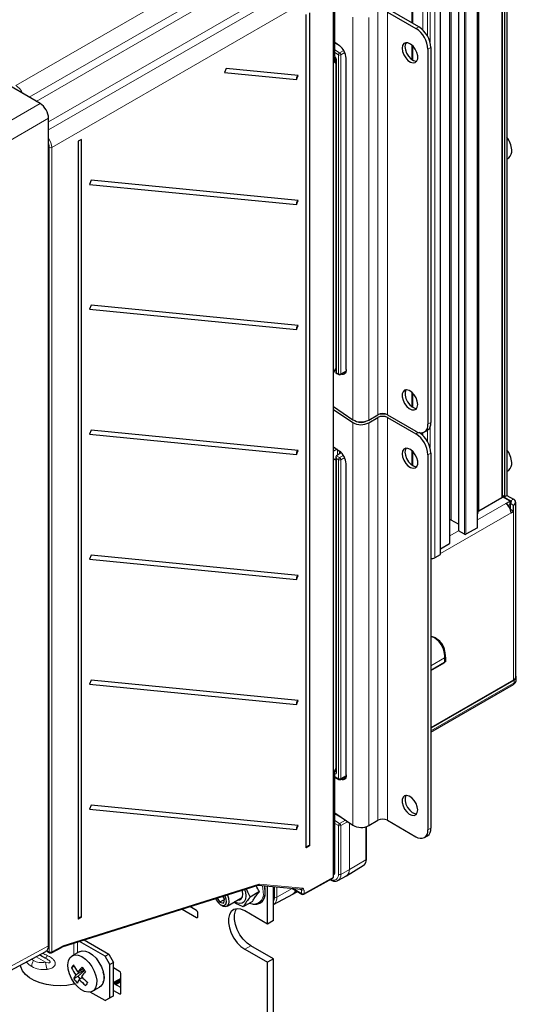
# Paper-space layout 'Blatt4' of a CAD drawing. Header units: millimetres. Extents: x 5 to 418, y 2 to 292.
# Tile 45 of 78: x 142 to 200, y 101 to 216. Entities that reach past the tile are written whole.
import ezdxf

# ---------------------------------------------------------------- set-up
doc = ezdxf.new("R2010")
doc.units = ezdxf.units.MM

psp = doc.layouts.new('Blatt4')

# ---------------------------------------------------------------- linework, layer by layer
at = {"color": 7, "linetype": 'Continuous', "lineweight": 18}
for p, q in [((198.68, 160.11), (198.68, 240.13)), ((195.98, 158.55), (195.98, 238.58)), ((192.74, 237.52), (192.74, 157.5)), ((193.61, 236.23), (193.61, 156.21)), ((195.82, 156.6), (195.82, 236.62)), ((194.29, 155.82), (194.29, 235.84)), ((194.46, 235.84), (194.46, 155.82)), ((192.54, 154.71), (192.54, 234.73)), ((189.4, 215.15), (189.4, 233.24)), ((189.96, 214.4), (189.96, 233.24)), ((190.25, 213.73), (190.25, 233.08)), ((190.81, 153.06), (190.81, 233.08)), ((191.43, 153.42), (191.43, 233.44)), ((188.13, 215.97), (188.13, 231.53)), ((141.58, 208.6), (172.38, 226.39)), ((173.37, 224.67), (143.13, 207.21)), ((143.95, 206.73), (172.6, 223.27)), ((145.41, 203.38), (175.61, 220.79)), ((173.94, 220.78), (145.41, 204.31)), ((176.6, 219.08), (145.78, 201.31)), ((181.18, 216.65), (181.18, 169.3)), ((183.05, 216.61), (183.05, 169.25)), ((184.13, 217.23), (184.13, 169.87)), ((185.26, 217.23), (185.26, 169.87)), ((188.6, 215.31), (188.94, 215.5)), ((179.78, 213.17), (179.05, 213.59)), ((188.13, 211.65), (188.13, 213.34)), ((190.35, 213.05), (190.01, 212.86)), ((179.05, 212.79), (179.63, 212.44)), ((179.48, 212.2), (179.05, 212.46)), ((179.48, 174.69), (179.48, 212.2)), ((179.63, 212.44), (180.12, 212.72)), ((180.25, 212.47), (179.76, 212.2)), ((179.76, 212.2), (179.76, 174.69)), ((179.26, 211.55), (179.26, 174.82)), ((136.47, 201.87), (144.42, 206.46)), ((145.41, 204.75), (137.46, 200.16)), ((145.5, 106.71), (145.5, 201.31)), ((145.78, 201.31), (145.78, 106.71)), ((179.76, 174.69), (180.38, 175.04)), ((179.26, 174.82), (179.48, 174.69)), ((188.13, 170.82), (188.13, 172.51)), ((184.13, 169.55), (184.13, 122.19)), ((185.26, 169.55), (185.26, 122.19)), ((181.18, 168.97), (181.18, 121.61)), ((183.05, 168.93), (183.05, 121.57)), ((189.96, 166.71), (189.96, 168.06)), ((190.01, 168.76), (190.35, 168.96)), ((190.25, 166.04), (190.25, 168.41)), ((188.6, 167.62), (188.92, 167.81)), ((189.4, 167.46), (189.4, 167.77)), ((179.16, 165.92), (178.9, 166.07)), ((179.36, 165.12), (179.36, 165.79)), ((179.63, 165.6), (179.63, 165.3)), ((188.13, 163.96), (188.13, 165.65)), ((179.2, 164.58), (178.9, 164.7)), ((179.26, 165.06), (179.63, 164.84)), ((179.48, 164.59), (179.26, 164.73)), ((179.26, 164.73), (179.26, 127.83)), ((179.48, 127.09), (179.48, 164.59)), ((179.63, 164.84), (180.09, 165.1)), ((180.22, 164.85), (179.76, 164.59)), ((179.76, 164.59), (179.76, 127.09)), ((190.35, 165.37), (190.01, 165.17)), ((199.72, 159.77), (200.06, 159.96)), ((199.16, 159.44), (195.85, 157.53)), ((199.72, 159.77), (199.72, 159.44)), ((199.78, 158.36), (191.47, 153.57)), ((200.06, 138.67), (200.06, 158.53)), ((193.59, 156.23), (192.57, 155.64)), ((190.47, 152.99), (190.35, 152.92)), ((190.35, 140.36), (191.96, 141.29)), ((191.96, 141.28), (190.35, 140.35)), ((191.96, 140.8), (191.96, 141.28)), ((190.35, 139.86), (191.96, 140.8)), ((192.06, 141.23), (192.02, 141.25)), ((190.35, 132.7), (200.15, 138.36)), ((200.15, 138.36), (200.15, 138.68)), ((179.05, 127.95), (179.11, 127.91)), ((179.11, 127.91), (179.2, 127.97)), ((179.76, 127.09), (180.39, 127.44)), ((179.05, 127.33), (179.48, 127.09)), ((179.99, 122.41), (179.05, 122.95)), ((179.05, 122.15), (179.63, 121.81)), ((179.48, 121.56), (179.05, 121.82)), ((179.63, 121.81), (180.31, 122.19)), ((180.48, 121.96), (179.76, 121.56)), ((180.77, 116.39), (180.77, 121.88)), ((180.77, 121.88), (180.77, 116.4)), ((179.48, 115.83), (179.48, 121.56)), ((179.76, 121.56), (179.76, 115.83)), ((182.72, 117.56), (182.72, 121.43)), ((190.01, 121.08), (190.35, 121.27)), ((180.77, 116.4), (182.72, 117.56)), ((178.9, 115.84), (179.05, 115.92)), ((179.76, 115.83), (180.77, 116.39)), ((147.09, 107.41), (170.13, 114.68)), ((170.21, 114.69), (175.3, 114.19)), ((175.44, 113.59), (178.9, 115.52)), ((170.85, 113.74), (170.82, 113.38)), ((171.96, 113.15), (171.96, 114.39)), ((172.24, 114.36), (172.24, 113.15)), ((172.24, 113.15), (174.06, 114.16)), ((174.16, 114.17), (175.16, 113.59)), ((175.16, 113.99), (174.99, 114.09)), ((175.16, 113.59), (175.16, 113.99)), ((175.44, 113.99), (175.44, 113.59)), ((162.95, 110.84), (162.81, 110.76)), ((148.37, 106.35), (148.37, 107.73)), ((148.8, 106.6), (148.8, 107.86)), ((136.44, 102.6), (145.41, 107.43)), ((145.23, 106.87), (145.5, 106.71)), ((145.78, 106.71), (147.04, 107.38)), ((169.2, 107.43), (168.5, 107.02)), ((143.95, 106.15), (145.07, 105.5)), ((148.37, 102.91), (148.37, 103.17)), ((151.92, 103.25), (151.88, 103.27)), ((151.92, 103.73), (151.99, 103.69)), ((153.9, 103.64), (153.05, 103.15)), ((153.9, 101.86), (153.76, 101.78))]:
    psp.add_line(p, q, dxfattribs=at)
at = {"color": 7, "linetype": 'Continuous', "lineweight": 25}
for p, q in [((198.79, 160.27), (198.79, 240.29)), ((199.01, 240.26), (199.01, 160.24)), ((199.3, 240.42), (199.3, 160.4)), ((195.87, 158.36), (195.87, 238.38)), ((193.58, 236.28), (193.58, 156.26)), ((195.85, 156.65), (195.85, 236.67)), ((192.57, 154.75), (192.57, 234.78)), ((191.47, 153.46), (191.47, 233.49)), ((188.24, 215.9), (188.24, 231.69)), ((144.42, 206.46), (118.88, 221.21)), ((179.05, 211.99), (179.05, 219.13)), ((178.9, 115.52), (178.9, 218.5)), ((175.69, 118.96), (175.69, 216.94)), ((176.07, 217.15), (176.07, 119.17)), ((185.26, 217.23), (188.6, 215.31)), ((188.94, 215.5), (185.6, 217.43)), ((179.05, 213.68), (179.62, 213.3)), ((188.24, 211.58), (188.24, 213.23)), ((190.35, 213.05), (190.35, 168.96)), ((179.05, 211.29), (179.05, 211.93)), ((190.01, 212.86), (190.01, 168.76)), ((179.2, 211.2), (179.05, 211.29)), ((179.2, 211.63), (179.2, 174.78)), ((180.4, 175.21), (180.4, 211.79)), ((166.29, 210.59), (166.1, 210.11)), ((166.1, 210.11), (174.55, 209.29)), ((174.74, 209.76), (166.29, 210.59)), ((174.55, 209.29), (174.74, 209.76)), ((145.41, 107.43), (145.41, 204.75)), ((149.29, 202.24), (148.91, 202.03)), ((148.91, 202.03), (148.91, 110.58)), ((149.29, 110.79), (149.29, 202.24)), ((199.3, 199.94), (199.51, 200.1)), ((150.43, 197.45), (150.24, 196.97)), ((150.24, 196.97), (174.55, 194.59)), ((174.74, 195.06), (150.43, 197.45)), ((174.55, 194.59), (174.74, 195.06)), ((150.43, 182.75), (150.24, 182.28)), ((150.24, 182.28), (174.55, 179.89)), ((174.74, 180.36), (150.43, 182.75)), ((174.55, 179.89), (174.74, 180.36)), ((178.9, 174.8), (179.2, 175.27)), ((179.09, 175.11), (179.2, 175.04)), ((179.72, 174.6), (180.36, 174.96)), ((179.2, 174.78), (179.53, 174.6)), ((188.24, 170.75), (188.24, 172.4)), ((178.9, 170.83), (181.18, 169.3)), ((178.9, 170.51), (181.18, 168.97)), ((183.05, 169.25), (184.13, 169.87)), ((183.05, 168.93), (184.13, 169.55)), ((185.26, 169.87), (188.6, 167.95)), ((185.26, 169.55), (188.6, 167.62)), ((150.43, 168.05), (150.24, 167.58)), ((174.74, 165.66), (150.43, 168.05)), ((189.6, 167.85), (189.94, 168.04)), ((150.24, 167.58), (174.55, 165.19)), ((174.55, 165.19), (174.74, 165.66)), ((178.9, 166.1), (179.62, 165.61)), ((179.32, 165.82), (178.9, 165.6)), ((179.2, 164.59), (178.9, 164.71)), ((179.2, 164.53), (178.9, 164.65)), ((179.2, 164.93), (179.2, 127.91)), ((179.83, 165.42), (179.26, 165.06)), ((188.24, 163.89), (188.24, 165.54)), ((190.01, 165.17), (190.01, 121.08)), ((190.35, 165.37), (190.35, 121.27)), ((180.4, 127.53), (180.4, 164.11)), ((199.3, 163.2), (199.51, 163.36)), ((198.68, 160.11), (195.98, 158.55)), ((199.01, 160.24), (198.79, 160.37)), ((198.79, 160.3), (199.72, 159.77)), ((199.67, 159.73), (198.79, 160.24)), ((199.01, 160.24), (199.3, 160.4)), ((199.3, 160.4), (200.06, 159.96)), ((199.16, 159.44), (199.67, 159.73)), ((199.43, 159.21), (199.67, 159.34)), ((199.67, 159.34), (199.67, 159.73)), ((199.72, 158.72), (199.71, 158.72)), ((199.72, 158.72), (199.72, 159.44)), ((199.72, 159.44), (200.06, 159.24)), ((200.06, 158.53), (199.72, 158.72)), ((200.06, 158.53), (200.06, 159.24)), ((200.32, 139.03), (200.32, 159.6)), ((193.58, 157.01), (192.74, 157.5)), ((199.78, 158.36), (200.06, 158.53)), ((195.82, 156.6), (194.46, 155.82)), ((194.29, 155.82), (193.61, 156.21)), ((192.54, 154.71), (191.47, 154.09)), ((150.43, 153.35), (150.24, 152.88)), ((150.24, 152.88), (174.55, 150.49)), ((174.74, 150.97), (150.43, 153.35)), ((191.43, 153.42), (190.81, 153.06)), ((174.55, 150.49), (174.74, 150.97)), ((192.02, 140.88), (192.02, 141.36)), ((190.35, 139.8), (191.92, 140.7)), ((192.06, 140.84), (192.01, 140.82)), ((192.06, 140.84), (192.02, 140.86)), ((192.06, 141.23), (192.06, 140.84)), ((200.38, 138.68), (200.38, 139.01)), ((150.43, 138.65), (150.24, 138.18)), ((150.24, 138.18), (174.55, 135.8)), ((174.74, 136.27), (150.43, 138.65)), ((200.15, 138.68), (190.35, 133.03)), ((200.06, 138.67), (190.35, 133.06)), ((190.35, 132.57), (200.06, 138.17)), ((174.55, 135.8), (174.74, 136.27)), ((179.05, 128.01), (179.2, 128.28)), ((179.05, 115.92), (179.05, 128.01)), ((179.72, 127), (180.38, 127.37)), ((179.05, 127.26), (179.53, 127)), ((150.43, 123.96), (150.24, 123.48)), ((174.74, 121.57), (150.43, 123.96)), ((150.24, 123.48), (174.55, 121.1)), ((179.05, 123.05), (181.18, 121.61)), ((174.55, 121.1), (174.74, 121.57)), ((183.05, 121.57), (184.13, 122.19)), ((185.26, 122.19), (188.6, 120.26)), ((182.78, 117.64), (182.78, 121.45)), ((189.6, 120.16), (189.94, 120.36)), ((176.07, 119.17), (175.69, 118.96)), ((178.9, 115.77), (178.96, 115.81)), ((180.45, 115.67), (182.41, 116.86)), ((182.41, 116.86), (182.43, 116.87)), ((175.4, 113.5), (178.81, 115.4)), ((178.48, 115.22), (178.55, 115.18)), ((179.43, 115.11), (180.43, 115.66)), ((180.41, 115.66), (180.46, 115.69)), ((147.02, 107.3), (170.05, 114.57)), ((170.21, 113.8), (169.11, 113.17)), ((170.05, 114.58), (175.14, 114.08)), ((171.15, 109.99), (171.15, 114.47)), ((171.86, 110.4), (171.86, 114.4)), ((171.86, 112.27), (174.12, 113.51)), ((174.02, 114.19), (175.2, 113.5)), ((174.1, 113.52), (174.15, 113.54)), ((174.15, 113.53), (174.64, 113.83)), ((165.23, 113.05), (165.54, 112.55)), ((166.09, 112.88), (165.54, 112.55)), ((165.54, 112.55), (166, 112.46)), ((166.11, 112.95), (165.91, 113.27)), ((166, 112.46), (166.11, 112.95)), ((166.41, 112.11), (168.01, 113.03)), ((169.39, 112.64), (168.3, 112.01)), ((170.26, 112.44), (170.31, 112.47)), ((161.1, 111.75), (162.81, 110.76)), ((162.81, 111.58), (162.02, 112.04)), ((162.82, 111.57), (162.02, 112.04)), ((162.95, 110.84), (162.95, 111.33)), ((165.64, 112.26), (165.81, 112.17)), ((171.15, 109.99), (168.5, 111.53)), ((149.29, 110.79), (148.91, 110.58)), ((171.86, 110.4), (171.15, 109.99)), ((152.06, 106.2), (149.05, 107.94)), ((149.6, 108.12), (152.49, 106.45)), ((136.13, 101.95), (145.11, 106.78)), ((145.18, 106.83), (145.54, 106.62)), ((145.74, 106.62), (147, 107.29)), ((149.02, 106.73), (148.18, 106.24)), ((168.5, 107.02), (171.15, 105.49)), ((171.86, 105.89), (169.2, 107.43)), ((144.36, 106.38), (145.07, 105.97)), ((152.06, 106.2), (152.49, 106.45)), ((152.63, 105.22), (152.06, 106.2)), ((152.49, 106.45), (153.05, 105.47)), ((153.05, 105.47), (152.63, 105.22)), ((153.05, 101.55), (153.05, 105.47)), ((171.86, 105.89), (171.15, 105.49)), ((171.15, 77.69), (171.15, 105.49)), ((171.86, 78.1), (171.86, 105.89)), ((148.44, 105.04), (148.12, 104.86)), ((149.61, 104.58), (148.61, 104)), ((149.5, 104.71), (148.85, 104.34)), ((148.88, 103.86), (149.64, 104.54)), ((151.86, 104.21), (151.87, 104.22)), ((152.63, 101.3), (152.63, 105.22)), ((153.76, 104.42), (153.05, 104.83)), ((148.38, 103.57), (148.88, 103.86)), ((149.13, 103.54), (148.88, 103.86)), ((149.39, 103.69), (149.03, 103.48)), ((151.98, 103.77), (151.92, 103.81)), ((153.05, 103.03), (153.9, 103.52)), ((153.9, 103.35), (153.17, 102.93)), ((153.9, 103.21), (153.29, 102.86)), ((153.9, 101.86), (153.9, 104.18)), ((152.06, 100.98), (150.31, 101.99)), ((150.58, 102.08), (151.42, 102.57)), ((153.9, 102.51), (153.05, 103)), ((153.05, 102.19), (153.76, 101.78)), ((152.06, 100.98), (152.63, 101.3)), ((152.49, 101.22), (152.06, 100.98)), ((153.05, 101.55), (152.49, 101.22)), ((152.63, 101.3), (153.05, 101.55))]:
    psp.add_line(p, q, dxfattribs=at)
at = {"color": 7, "linetype": 'Continuous', "lineweight": 25, "flags": 128}
for points in [[(186.97, 212.98), (187.02, 212.61), (187.16, 212.22), (187.39, 211.85), (187.66, 211.55), (187.97, 211.35), (188.26, 211.26), (188.51, 211.31), (188.7, 211.48), (188.8, 211.75), (188.8, 212.1), (188.7, 212.49), (188.51, 212.87), (188.26, 213.21), (187.97, 213.46), (187.66, 213.61), (187.39, 213.63), (187.16, 213.52), (187.02, 213.3), (186.97, 212.98)], [(187.43, 213.63), (187.36, 213.49), (187.31, 213.18)], [(187.31, 213.18), (187.36, 212.8), (187.5, 212.41), (187.73, 212.05), (188, 211.75), (188.31, 211.54), (188.6, 211.46), (188.69, 211.46)], [(180.4, 175.21), (180.38, 175.03), (180.34, 174.88), (180.26, 174.76), (180.17, 174.67), (180.05, 174.63), (179.91, 174.63), (179.82, 174.65)], [(180.16, 174.84), (180.28, 174.81), (180.3, 174.81)], [(188.81, 171.09), (188.76, 171.46), (188.62, 171.85), (188.39, 172.22), (188.12, 172.52), (187.81, 172.72), (187.52, 172.81), (187.27, 172.76), (187.08, 172.59), (186.98, 172.32), (186.98, 171.97), (187.08, 171.58), (187.27, 171.2), (187.52, 170.86), (187.81, 170.61), (188.12, 170.46), (188.39, 170.44), (188.62, 170.55), (188.76, 170.78), (188.81, 171.09)], [(187.43, 172.81), (187.42, 172.79), (187.32, 172.52), (187.32, 172.17), (187.42, 171.78), (187.61, 171.4), (187.86, 171.06), (188.15, 170.8), (188.45, 170.66), (188.69, 170.63)], [(186.97, 165.29), (187.02, 164.92), (187.16, 164.53), (187.39, 164.16), (187.66, 163.86), (187.97, 163.66), (188.26, 163.58), (188.51, 163.62), (188.7, 163.79), (188.8, 164.06), (188.8, 164.41), (188.7, 164.8), (188.51, 165.18), (188.26, 165.52), (187.97, 165.78), (187.66, 165.92), (187.39, 165.94), (187.16, 165.83), (187.02, 165.61), (186.97, 165.29)], [(187.43, 165.95), (187.36, 165.81), (187.31, 165.49)], [(187.31, 165.49), (187.36, 165.12), (187.5, 164.73), (187.73, 164.36), (188, 164.06), (188.31, 163.86), (188.6, 163.77), (188.69, 163.77)], [(195.87, 158.36), (195.86, 158.26), (195.85, 158.25)], [(190.35, 143.83), (190.39, 143.83), (190.87, 143.67), (191.28, 143.39), (191.61, 143), (191.86, 142.5), (192.01, 141.9), (192.06, 141.23)], [(180.4, 127.53), (180.38, 127.34), (180.34, 127.19), (180.26, 127.07), (180.17, 126.99), (180.05, 126.94), (179.91, 126.94), (179.77, 126.99), (179.73, 127)], [(188.81, 123.41), (188.76, 123.78), (188.62, 124.17), (188.39, 124.53), (188.12, 124.83), (187.81, 125.04), (187.52, 125.12), (187.27, 125.08), (187.08, 124.91), (186.98, 124.63), (186.98, 124.28), (187.08, 123.9), (187.27, 123.51), (187.52, 123.18), (187.81, 122.92), (188.12, 122.78), (188.39, 122.76), (188.62, 122.86), (188.76, 123.09), (188.81, 123.41)], [(187.43, 125.12), (187.42, 125.1), (187.32, 124.83), (187.32, 124.48), (187.42, 124.09), (187.61, 123.71), (187.86, 123.37), (188.15, 123.12), (188.45, 122.97), (188.69, 122.95)], [(179.44, 115.12), (179.44, 115.11), (179.43, 115.11)], [(168.46, 114.07), (168.56, 113.74), (168.61, 113.29), (168.56, 112.91), (168.41, 112.61), (168.17, 112.44), (167.87, 112.39), (167.52, 112.47), (167.27, 112.6)], [(167.69, 112.84), (167.84, 112.85), (168.06, 112.96), (168.21, 113.18), (168.26, 113.5)], [(168.26, 113.5), (168.21, 113.87), (168.17, 113.98)], [(165.05, 113), (165.12, 112.84), (165.33, 112.53), (165.58, 112.3), (165.85, 112.18), (166.08, 112.2), (166.24, 112.34), (166.32, 112.59), (166.29, 112.91)], [(165.81, 112.17), (165.92, 112.11), (166.2, 112.05), (166.44, 112.12), (166.59, 112.32), (166.66, 112.62), (166.62, 112.98)], [(166.29, 112.91), (166.16, 113.25), (166.12, 113.33)], [(166.62, 112.98), (166.48, 113.36), (166.44, 113.43)], [(168.5, 111.53), (168.03, 111.73), (167.59, 111.79), (167.2, 111.71), (166.89, 111.48), (166.67, 111.13), (166.56, 110.66), (166.56, 110.12), (166.67, 109.53), (166.89, 108.92), (167.2, 108.34), (167.59, 107.8), (168.03, 107.36), (168.5, 107.02)], [(169.2, 107.43), (168.74, 107.76), (168.3, 108.21), (167.91, 108.74), (167.6, 109.33), (167.38, 109.94), (167.27, 110.53), (167.27, 111.07), (167.38, 111.54), (167.52, 111.79)], [(149.02, 106.73), (149.36, 106.84), (149.75, 106.81), (150.17, 106.64), (150.59, 106.35), (150.99, 105.96), (151.34, 105.48), (151.63, 104.95), (151.82, 104.4), (151.91, 103.87), (151.9, 103.38), (151.78, 102.98), (151.57, 102.68), (151.42, 102.57)], [(147.91, 106), (148.17, 106.24), (148.51, 106.35), (148.9, 106.32), (149.32, 106.16), (149.74, 105.87), (150.14, 105.47), (150.5, 104.99), (150.78, 104.46), (150.97, 103.91), (151.07, 103.38), (151.05, 102.89), (150.94, 102.49), (150.72, 102.19), (150.42, 102.02), (150.06, 101.98), (149.65, 102.07), (149.22, 102.3), (148.81, 102.65), (148.43, 103.09), (148.11, 103.6), (147.87, 104.14), (147.72, 104.69), (147.68, 105.2), (147.75, 105.65), (147.91, 106)], [(148.37, 102.91), (147.58, 102.78), (146.77, 102.73), (145.95, 102.76), (145.16, 102.88), (144.41, 103.08), (143.74, 103.35), (143.16, 103.68), (142.69, 104.07), (142.35, 104.5), (142.15, 104.96), (142.11, 105.16)], [(151.91, 103.24), (151.89, 103.23), (151.89, 103.22)]]:
    psp.add_lwpolyline(points, dxfattribs=at)
at = {"color": 7, "linetype": 'Continuous', "lineweight": 18, "flags": 128}
for points in [[(170.64, 113.71), (170.59, 114.25), (170.53, 114.53)], [(170.75, 114.51), (170.8, 114.28), (170.85, 113.74)]]:
    psp.add_lwpolyline(points, dxfattribs=at)
at = {"color": 7, "linetype": 'Continuous', "lineweight": 25}
for centre, radius, start, end in [((187.28, 212.91), 3.07, 2.6058, 57.3987), ((186.94, 212.72), 3.07, 2.606, 57.3985), ((178.41, 211.72), 1.98, 2.0543, 52.6915), ((174.98, 209.39), 0.44, 123.1252, 193.6181), ((196.89, 200.78), 2.97, 4.6298, 35.8296), ((198.83, 200.87), 1.03, 311.5965, 8.0772), ((174.98, 194.69), 0.44, 123.1255, 193.618), ((174.98, 179.99), 0.44, 123.1255, 193.618), ((179.62, 174.78), 0.2, 240.8765, 299.1539), ((182.15, 170.97), 1.94, 239.7718, 297.6525), ((182.15, 170.23), 1.25, 245.2242, 295.1113), ((184.69, 168.78), 1.23, 62.612, 117.3927), ((184.69, 168.46), 1.23, 62.612, 117.3927), ((184.69, 167.85), 2.11, 75.5031, 104.4969), ((182.15, 170.65), 1.94, 239.7718, 297.6525), ((189.15, 168.62), 0.873, 230.8003, 9.2106), ((189.4, 168.84), 0.957, 303.9879, 7.3251), ((186.94, 165.03), 3.07, 2.606, 57.3986), ((187.27, 165.22), 3.09, 2.6839, 56.0759), ((174.98, 165.3), 0.44, 123.1254, 193.618), ((178.41, 164.04), 1.98, 2.0544, 52.6915), ((196.89, 164.03), 2.97, 4.6299, 35.8295), ((198.83, 164.13), 1.03, 311.5964, 8.0772), ((198.59, 160.29), 0.201, 294.3738, 354.3069), ((199.92, 159.6), 0.384, 290.7837, 69.2163), ((198.43, 158.3), 1.35, 2.6056, 57.3944), ((199.66, 159.6), 0.175, 290.7838, 69.2169), ((192.65, 157.33), 0.186, 62.7639, 114.6575), ((196.07, 158.37), 0.205, 114.6191, 170.0408), ((195.79, 156.65), 0.0603, 294.3737, 354.3085), ((193.64, 156.26), 0.0604, 185.6961, 245.624), ((194.38, 155.98), 0.184, 242.6096, 297.39), ((192.51, 154.76), 0.0604, 294.3749, 354.3073), ((190.53, 153.62), 0.63, 253.7647, 296.9374), ((191.41, 153.47), 0.0604, 294.3778, 354.3008), ((174.98, 150.6), 0.44, 123.1255, 193.618), ((191.82, 141.36), 0.2, 0, 1.4827), ((191.82, 140.88), 0.2, 299.9973, 0), ((199.88, 139.07), 0.443, 294.3746, 354.3053), ((200.03, 139.01), 0.344, 290.2232, 31.9102), ((174.98, 135.9), 0.44, 123.1255, 193.618), ((179.62, 127.17), 0.2, 240.8765, 299.1539), ((180.38, 127.75), 0.635, 241.3955, 262.8596), ((174.98, 121.2), 0.44, 123.126, 193.6177), ((182.15, 123.29), 1.94, 239.7718, 297.6525), ((184.69, 121.1), 1.23, 62.612, 117.3927), ((189.15, 120.94), 0.873, 230.8, 9.2107), ((189.4, 121.15), 0.959, 304.0593, 7.2538), ((176.02, 118.81), 0.364, 82.3685, 155.8606), ((175.3, 113.68), 0.2, 240.0027, 299.1147), ((169.59, 113.85), 1.51, 248.7517, 271.3706), ((169.68, 113.46), 1.15, 255.3388, 356.4194), ((169.61, 113.52), 1.26, 303.5961, 352.4999), ((162.65, 111.32), 0.307, 2.6046, 57.3946), ((149.24, 110.43), 0.364, 82.3696, 155.8601), ((162.87, 110.83), 0.0873, 230.7957, 9.2143), ((145.64, 106.79), 0.2, 240.0027, 298.2415), ((152.41, 102.02), 5.14, 141.9096, 146.5538), ((152.88, 107.02), 5.23, 204.4049, 215.2406), ((153.12, 107.36), 5.23, 204.4045, 215.241), ((156.21, 98.58), 9.34, 137.2337, 141.9313), ((156.62, 98.06), 9.34, 137.2337, 141.9312), ((153.82, 108.06), 5.46, 215.0361, 222.0271), ((150.78, 103.71), 1.21, 331.8713, 28.0191), ((153.59, 104.16), 0.307, 2.6058, 57.3945), ((150.65, 102.62), 2.46, 145.7618, 157.215), ((152.85, 106.7), 5.46, 215.0361, 222.0272), ((151.06, 102.1), 2.46, 145.7619, 157.2148), ((153.46, 107.46), 5.96, 221.9008, 231.8257), ((153.71, 107.8), 5.96, 221.9008, 231.8257), ((154.07, 99.94), 5.14, 141.9101, 146.5534), ((148.51, 102.26), 0.675, 86.9107, 102.4945), ((153.82, 101.85), 0.0873, 230.797, 9.2156)]:
    psp.add_arc(centre, radius, start, end, dxfattribs=at)
at = {"color": 7, "linetype": 'Continuous', "lineweight": 18}
for centre, radius, start, end in [((179.79, 212.18), 0.312, 122.48, 176.3613), ((179.62, 212.47), 0.308, 242.6566, 296.7659), ((179.45, 212.18), 0.313, 2.5105, 55.7418), ((179.3, 211.64), 0.0997, 186.2535, 246.0172), ((145.65, 201.58), 0.308, 242.6576, 296.7485), ((179.62, 174.97), 0.308, 242.6566, 296.7659), ((179.58, 174.68), 0.101, 174.7591, 235.9283), ((179.66, 174.68), 0.0978, 304.6936, 6.564), ((179.79, 164.57), 0.312, 122.4791, 176.3614), ((179.62, 164.87), 0.308, 242.6566, 296.7659), ((179.45, 164.58), 0.313, 2.5107, 55.7423), ((191.93, 141.38), 0.0961, 292.7319, 354.963), ((191.93, 141.38), 0.0941, 292.0777, 356.8203), ((191.92, 141.37), 0.101, 294.3768, 354.3034), ((192.74, 141.31), 0.771, 181.3854, 181.5733), ((191.76, 141.28), 0.202, 0.0401, 1.4593), ((191.87, 140.78), 0.0986, 305.0169, 6.2953), ((191.92, 140.89), 0.101, 294.3768, 354.3034), ((199.94, 138.34), 0.209, 306.9119, 4.4005), ((199.98, 138.72), 0.402, 294.3753, 354.3045), ((179.26, 127.68), 0.274, 123.5437, 142.4818), ((179.3, 127.92), 0.0964, 184.2634, 247.0566), ((179.62, 127.36), 0.308, 242.6566, 296.7659), ((179.58, 127.08), 0.101, 174.7192, 235.9696), ((179.67, 127.08), 0.095, 303.6853, 7.571), ((179.79, 121.54), 0.312, 122.4794, 176.3609), ((179.45, 121.55), 0.313, 2.5115, 55.7417), ((180.17, 121.95), 0.305, 2.3478, 32.2873), ((179.62, 121.84), 0.308, 242.6566, 296.7659), ((181.93, 117.49), 0.796, 309.3371, 5.296), ((182.68, 117.65), 0.099, 295.3906, 354.6339), ((178.89, 115.73), 0.596, 233.9762, 9.6048), ((178.97, 115.76), 0.796, 306.5811, 5.543), ((179.62, 116.11), 0.308, 242.6566, 296.7659), ((179.99, 116.31), 0.785, 303.9641, 6.3974), ((179.96, 116.32), 0.815, 307.9873, 5.4175), ((180.67, 116.57), 0.202, 299.1886, 300.806), ((170.06, 114.73), 0.158, 267.9329, 344.478), ((170, 114.69), 0.126, 291.8111, 355.8849), ((178.59, 115.25), 0.0818, 190.2779, 238.1276), ((169.46, 113.52), 1.2, 278.288, 9.1092), ((167.94, 113.79), 2.95, 351.4428, 13.9032), ((173.73, 114.18), 0.775, 300.1936, 340.9784), ((173.71, 114.2), 0.805, 303.5895, 339.9753), ((175.14, 114.24), 0.159, 267.9478, 344.4653), ((175.3, 114.27), 0.308, 242.6578, 296.7486), ((175.3, 113.87), 0.308, 242.6578, 296.7486), ((175.25, 113.58), 0.0959, 172.7442, 235.9446), ((175.34, 113.58), 0.0978, 304.6585, 6.5613), ((171.26, 113.06), 0.984, 306.7872, 5.5251), ((170.84, 113.11), 1.12, 335.2924, 2.0228), ((172.11, 113.43), 0.308, 242.6562, 296.7668), ((145.65, 106.98), 0.308, 242.6576, 296.7485), ((145.6, 106.7), 0.0958, 172.6915, 235.9986), ((145.69, 106.7), 0.0975, 302.6779, 6.5083), ((146.94, 107.37), 0.0975, 302.6756, 6.5075), ((146.97, 107.42), 0.126, 291.8087, 355.8873), ((144.88, 104.95), 1.44, 148.8562, 178.0436), ((137.85, 110.49), 8.52, 327.8981, 330.3834), ((147.1, 105.52), 2.03, 180.5525, 204.9555)]:
    psp.add_arc(centre, radius, start, end, dxfattribs=at)
for centre, major_axis, ratio, start_param, end_param in [((178.98, 211.71), (-0.2, 0.346), 0.578965, 3.928442, 5.253648), ((141.58, 207.45), (-0.7, 1.21), 0.574605, 4.530611, 5.497694), ((144.8, 201.88), (-0.7, 1.21), 0.574592, 3.927257, 4.823316), ((144.65, 201.8), (-0.6, 1.04), 0.577562, 3.92722, 4.397956), ((178.98, 128), (-0.201, 0.347), 0.575802, 2.600496, 3.925702), ((179.12, 128.08), (-0.085, 0.183), 0.56964, 2.408205, 3.242805), ((180.48, 122.29), (0.205, 0.343), 0.587723, 3.93627, 4.234851), ((170.07, 114.33), (0.205, 0.343), 0.587687, 0.270893, 0.585106), ((175.01, 113.91), (0.104, 0.171), 0.604107, 5.51137, 6.291722), ((175.15, 113.83), (0.205, 0.343), 0.587758, 5.506863, 6.554153), ((146.69, 106.19), (4.59, -2.1), 0.103924, 4.314379, 4.444287), ((147.03, 107.05), (0.205, 0.343), 0.587648, 0.585179, 0.777165), ((146.69, 109.81), (3.49, 4.66), 0.642287, 2.994558, 3.218936), ((146.19, 110.1), (2.55, 4.41), 0.577335, 3.041725, 3.141633), ((146.19, 110.1), (2.55, 4.41), 0.577335, 3.141633, 3.611385), ((146.19, 105.32), (3.6, -2.08), 0.00007, 1.886483, 2.10333), ((146.69, 109.81), (3.49, 4.66), 0.642287, 3.218936, 3.688688)]:
    psp.add_ellipse(centre, major_axis=major_axis, ratio=ratio, start_param=start_param, end_param=end_param, dxfattribs=at)
at = {"color": 7, "linetype": 'Continuous', "lineweight": 25}
for centre, major_axis, ratio, start_param, end_param in [((144.42, 205.32), (-0.7, 1.21), 0.577557, 3.927224, 5.497716), ((179.4, 174.9), (0.2, 0.118), 0.007627, 2.351713, 3.137111), ((179.4, 164.81), (-0.141, 0.248), 0.572275, 0.056608, 1.575044), ((179.26, 164.89), (0.093, 0.178), 0.545906, 0.762097, 0.814457), ((178.76, 115.92), (0.283, 0), 0.577382, 5.497706, 6.283185), ((178.61, 115.52), (0.285, -0.002), 0.572178, 5.493299, 6.287592), ((144.42, 108), (-0.7, 1.21), 0.577206, 3.124143, 3.92692)]:
    psp.add_ellipse(centre, major_axis=major_axis, ratio=ratio, start_param=start_param, end_param=end_param, dxfattribs=at)
for points, knots in [([(179.04, 211.93), (179.05, 211.93), (179.07, 211.91), (179.1, 211.87), (179.15, 211.81), (179.18, 211.74), (179.2, 211.67), (179.2, 211.64), (179.2, 211.63)], [0, 0, 0, 0, 0.059416, 0.241682, 0.440526, 0.648875, 0.8553, 1, 1, 1, 1]), ([(191.26, 143.39), (191.35, 143.29), (191.56, 143.04), (191.79, 142.53), (191.91, 142.12), (191.93, 141.88), (191.93, 141.87)], [0, 0, 0, 0, 0.266255, 0.619868, 0.983514, 1, 1, 1, 1]), ([(192.02, 141.37), (192.02, 141.4), (192.03, 141.55), (192, 141.68), (191.97, 141.79)], [0, 0, 0, 0, 0.19772, 1, 1, 1, 1]), ([(200.06, 138.17), (200.12, 138.21), (200.24, 138.29), (200.34, 138.47), (200.39, 138.61), (200.38, 138.68), (200.38, 138.69)], [0, 0, 0, 0, 0.317701, 0.664367, 0.991779, 1, 1, 1, 1]), ([(179.2, 127.91), (179.2, 127.9), (179.2, 127.88), (179.2, 127.88), (179.2, 127.89)], [0, 0, 0, 0, 0.58816, 1, 1, 1, 1]), ([(182.43, 116.89), (182.47, 116.91), (182.6, 116.99), (182.72, 117.22), (182.77, 117.46), (182.77, 117.61), (182.78, 117.64)], [0, 0, 0, 0, 0.191955, 0.540436, 0.899828, 1, 1, 1, 1]), ([(178.55, 115.18), (178.61, 115.15), (178.78, 115.06), (179.06, 115.01), (179.31, 115.03), (179.41, 115.11), (179.44, 115.13)], [0, 0, 0, 0, 0.1939056, 0.5634138, 0.8778043, 1, 1, 1, 1]), ([(168.65, 114.13), (168.74, 113.9), (168.88, 113.57), (169.06, 113.26), (169.11, 113.17)], [0, 0, 0, 0, 0.686577, 1, 1, 1, 1]), ([(169.39, 112.64), (169.45, 112.75), (169.57, 112.99), (169.86, 113.39), (170.11, 113.68), (170.21, 113.8)], [0, 0, 0, 0, 0.359916, 0.730731, 1, 1, 1, 1]), ([(170.21, 113.8), (170.06, 114.02), (169.92, 114.24), (169.82, 114.5), (169.82, 114.5)], [0, 0, 0, 0, 0.99882, 1, 1, 1, 1]), ([(170.05, 114.57), (170.05, 114.57), (170.06, 114.58), (170.06, 114.58), (170.05, 114.58)], [0, 0, 0, 0, 0.399244, 1, 1, 1, 1]), ([(168.3, 112.01), (168.24, 112.03), (167.93, 112.15), (167.54, 112.32), (167.27, 112.51), (167.2, 112.56)], [0, 0, 0, 0, 0.144507, 0.756481, 1, 1, 1, 1]), ([(169.11, 113.17), (168.96, 112.98), (168.66, 112.61), (168.42, 112.24), (168.32, 112.05), (168.3, 112.01)], [0, 0, 0, 0, 0.418554, 0.850156, 1, 1, 1, 1]), ([(147, 107.29), (147, 107.29), (147.01, 107.3), (147.01, 107.3), (147.02, 107.3)], [0, 0, 0, 0, 0.248764, 1, 1, 1, 1])]:
    psp.add_open_spline(points, degree=3, knots=knots, dxfattribs=at)
at = {"color": 7, "linetype": 'Continuous', "lineweight": 18}
for points, knots in [([(191.96, 141.29), (191.96, 141.44), (191.92, 142.02), (191.59, 142.91), (190.97, 143.57), (190.49, 143.76), (190.35, 143.81)], [0, 0, 0, 0, 0.122073, 0.48419, 0.848598, 1, 1, 1, 1]), ([(145.07, 105.5), (145.17, 105.48), (145.31, 105.44), (145.47, 105.44), (145.55, 105.45), (145.58, 105.47), (145.6, 105.5), (145.6, 105.53), (145.6, 105.56), (145.57, 105.6), (145.49, 105.69), (145.32, 105.82), (145.16, 105.91), (145.07, 105.97)], [0, 0, 0, 0, 0.243428, 0.365332, 0.410277, 0.455519, 0.47954, 0.50377, 0.525108, 0.554742, 0.607269, 0.765766, 1, 1, 1, 1]), ([(145.26, 106.28), (145.43, 106.2), (145.71, 106.05), (146.02, 105.79), (146.15, 105.59), (146.21, 105.42), (146.21, 105.3), (146.16, 105.14), (146.04, 104.96), (145.73, 104.75), (145.44, 104.7), (145.26, 104.67)], [0, 0, 0, 0, 0.189366, 0.329565, 0.41974, 0.460254, 0.546208, 0.567802, 0.673336, 0.794095, 1, 1, 1, 1])]:
    psp.add_open_spline(points, degree=3, knots=knots, dxfattribs=at)

doc.saveas('drawing.dxf')
